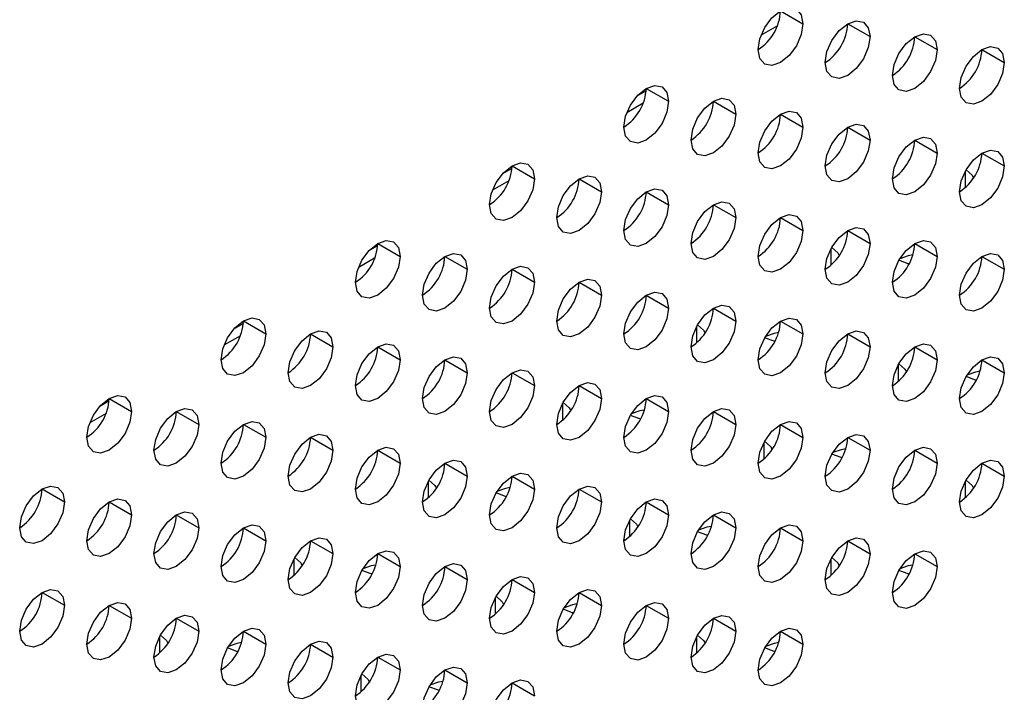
# Model space of a CAD drawing. Header units: millimetres. Extents: x 0 to 1118, y 0 to 864.
# Tile 144 of 256: x 950.08 to 953.97, y 646.11 to 648.77. Entities that reach past the tile are written whole.
import ezdxf

# ---------------------------------------------------------------- set-up
doc = ezdxf.new("R2010")
doc.units = ezdxf.units.MM

msp = doc.modelspace()

# ---------------------------------------------------------------- linework, layer by layer
at = {"color": 7, "linetype": 'Continuous', "lineweight": 25}
for p, q in [((953.0893, 648.8016), (953.1777, 648.7506)), ((953.3545, 648.7506), (953.4429, 648.6996)), ((953.6196, 648.6995), (953.708, 648.6485)), ((953.8848, 648.6485), (953.9732, 648.5974)), ((952.5586, 648.4858), (952.5217, 648.4645)), ((952.559, 648.4955), (952.6474, 648.4445)), ((952.8242, 648.4444), (952.9125, 648.3934)), ((953.0893, 648.3934), (953.1777, 648.3423)), ((953.3545, 648.3423), (953.4429, 648.2913)), ((953.6196, 648.2912), (953.708, 648.2402)), ((953.8848, 648.2402), (953.9732, 648.1892)), ((952.0283, 648.1796), (951.9914, 648.1583)), ((952.0287, 648.1893), (952.117, 648.1383)), ((952.2938, 648.1383), (952.3822, 648.0872)), ((952.559, 648.0872), (952.6474, 648.0362)), ((952.8242, 648.0362), (952.9125, 647.9851)), ((953.0893, 647.9851), (953.1777, 647.9341)), ((953.3545, 647.934), (953.4429, 647.883)), ((951.4979, 647.8735), (951.4611, 647.8522)), ((951.4983, 647.8832), (951.5867, 647.8322)), ((953.6196, 647.883), (953.708, 647.832)), ((951.7635, 647.8321), (951.8519, 647.7811)), ((953.8848, 647.8319), (953.9732, 647.7809)), ((952.0287, 647.7811), (952.117, 647.73)), ((952.2938, 647.73), (952.3822, 647.679)), ((952.559, 647.6789), (952.6474, 647.6279)), ((952.8242, 647.6279), (952.9125, 647.5769)), ((950.968, 647.577), (951.0564, 647.526)), ((953.0893, 647.5768), (953.1777, 647.5258)), ((950.9676, 647.5673), (950.9308, 647.546)), ((951.2332, 647.526), (951.3216, 647.4749)), ((953.3545, 647.5258), (953.4429, 647.4747)), ((951.4983, 647.4749), (951.5867, 647.4239)), ((953.6196, 647.4747), (953.708, 647.4237)), ((951.7635, 647.4238), (951.8519, 647.3728)), ((953.8848, 647.4236), (953.9732, 647.3726)), ((952.0287, 647.3728), (952.117, 647.3218)), ((952.2938, 647.3217), (952.3822, 647.2707)), ((950.4373, 647.2612), (950.4004, 647.2399)), ((950.4377, 647.2709), (950.5261, 647.2198)), ((952.559, 647.2707), (952.6474, 647.2196)), ((950.7028, 647.2198), (950.7912, 647.1688)), ((952.8242, 647.2196), (952.9125, 647.1686)), ((950.968, 647.1688), (951.0564, 647.1177)), ((953.0893, 647.1686), (953.1777, 647.1175)), ((951.2332, 647.1177), (951.3216, 647.0667)), ((953.3545, 647.1175), (953.4429, 647.0665)), ((951.4983, 647.0666), (951.5867, 647.0156)), ((953.6196, 647.0664), (953.708, 647.0154)), ((951.7635, 647.0156), (951.8519, 646.9646)), ((953.8848, 647.0154), (953.9732, 646.9644)), ((952.0287, 646.9645), (952.117, 646.9135)), ((950.1725, 646.9137), (950.2609, 646.8626)), ((952.2938, 646.9135), (952.3822, 646.8624)), ((950.4377, 646.8626), (950.5261, 646.8116)), ((952.559, 646.8624), (952.6474, 646.8114)), ((950.7028, 646.8115), (950.7912, 646.7605)), ((952.8242, 646.8113), (952.9125, 646.7603)), ((950.968, 646.7605), (951.0564, 646.7095)), ((953.0893, 646.7603), (953.1777, 646.7093)), ((951.2332, 646.7094), (951.3216, 646.6584)), ((953.3545, 646.7092), (953.4429, 646.6582)), ((951.4983, 646.6584), (951.5867, 646.6073)), ((953.6196, 646.6582), (953.708, 646.6071)), ((951.7635, 646.6073), (951.8519, 646.5563)), ((952.0287, 646.5562), (952.117, 646.5052)), ((950.1725, 646.5054), (950.2609, 646.4544)), ((952.2938, 646.5052), (952.3822, 646.4542)), ((950.4377, 646.4543), (950.5261, 646.4033)), ((952.559, 646.4541), (952.6474, 646.4031)), ((950.7028, 646.4033), (950.7912, 646.3522)), ((952.8242, 646.4031), (952.9125, 646.352)), ((950.968, 646.3522), (951.0564, 646.3012)), ((953.0893, 646.352), (953.1777, 646.301)), ((951.2332, 646.3012), (951.3216, 646.2501)), ((951.4983, 646.2501), (951.5867, 646.1991)), ((951.7635, 646.199), (951.8519, 646.148)), ((952.0287, 646.148), (952.117, 646.097))]:
    msp.add_line(p, q, dxfattribs=at)
at = {"color": 8, "linetype": 'Continuous', "lineweight": 25}
for p, q in [((953.0771, 648.7428), (953.0124, 648.7055)), ((952.5468, 648.4367), (952.4821, 648.3993)), ((953.8185, 648.1674), (953.8185, 648.1031)), ((952.0165, 648.1305), (951.9517, 648.0932)), ((953.2882, 647.8612), (953.2882, 647.7969)), ((951.4861, 647.8244), (951.4214, 647.787)), ((952.7579, 647.5551), (952.7579, 647.4908)), ((950.9558, 647.5182), (950.8911, 647.4809)), ((953.5534, 647.4019), (953.5534, 647.3376)), ((952.2275, 647.2489), (952.2275, 647.1846)), ((950.4255, 647.2121), (950.3608, 647.1747)), ((953.023, 647.0957), (953.023, 647.0315)), ((951.6972, 646.9428), (951.6972, 646.8785)), ((953.8185, 646.9426), (953.8185, 646.8783)), ((952.4927, 646.7896), (952.4927, 646.7253)), ((951.1669, 646.6366), (951.1669, 646.5723)), ((953.2882, 646.6364), (953.2882, 646.5721)), ((951.9624, 646.4834), (951.9624, 646.4192)), ((950.6365, 646.3305), (950.6365, 646.2662)), ((952.7579, 646.3303), (952.7579, 646.266)), ((951.432, 646.1773), (951.432, 646.113))]:
    msp.add_line(p, q, dxfattribs=at)
at = {"color": 7, "linetype": 'Continuous', "lineweight": 25, "flags": 128}
for points in [[(953.0009, 648.6486), (953.0077, 648.6915), (953.0268, 648.7357), (953.0555, 648.7744), (953.0893, 648.8017), (953.1231, 648.8134), (953.1518, 648.8078), (953.171, 648.7858), (953.1777, 648.7506)], [(953.1777, 648.7506), (953.171, 648.7077), (953.1518, 648.6635), (953.1231, 648.6248), (953.0893, 648.5975), (953.0555, 648.5858), (953.0268, 648.5913), (953.0077, 648.6134), (953.0009, 648.6486)], [(953.2661, 648.5975), (953.2728, 648.6404), (953.292, 648.6846), (953.3207, 648.7233), (953.3545, 648.7506), (953.3883, 648.7624), (953.417, 648.7568), (953.4361, 648.7347), (953.4429, 648.6996)], [(953.5313, 648.5464), (953.538, 648.5894), (953.5571, 648.6336), (953.5858, 648.6722), (953.6196, 648.6995), (953.6535, 648.7113), (953.6821, 648.7057), (953.7013, 648.6837), (953.708, 648.6485)], [(953.4429, 648.6996), (953.4361, 648.6566), (953.417, 648.6124), (953.3883, 648.5738), (953.3545, 648.5465), (953.3207, 648.5347), (953.292, 648.5403), (953.2728, 648.5623), (953.2661, 648.5975)], [(953.708, 648.6485), (953.7013, 648.6055), (953.6821, 648.5614), (953.6535, 648.5227), (953.6196, 648.4954), (953.5858, 648.4836), (953.5571, 648.4892), (953.538, 648.5113), (953.5313, 648.5464)], [(953.7964, 648.4954), (953.8032, 648.5383), (953.8223, 648.5825), (953.851, 648.6212), (953.8848, 648.6485), (953.9186, 648.6602), (953.9473, 648.6547), (953.9665, 648.6326), (953.9732, 648.5974)], [(953.9732, 648.5974), (953.9665, 648.5545), (953.9473, 648.5103), (953.9186, 648.4716), (953.8848, 648.4443), (953.851, 648.4326), (953.8223, 648.4382), (953.8032, 648.4602), (953.7964, 648.4954)], [(952.4706, 648.3424), (952.4773, 648.3854), (952.4965, 648.4295), (952.5252, 648.4682), (952.559, 648.4955), (952.5928, 648.5073), (952.6215, 648.5017), (952.6406, 648.4796), (952.6474, 648.4445)], [(952.6474, 648.4445), (952.6406, 648.4015), (952.6215, 648.3573), (952.5928, 648.3187), (952.559, 648.2914), (952.5252, 648.2796), (952.4965, 648.2852), (952.4773, 648.3072), (952.4706, 648.3424)], [(952.7358, 648.2913), (952.7425, 648.3343), (952.7617, 648.3785), (952.7903, 648.4171), (952.8242, 648.4444), (952.858, 648.4562), (952.8867, 648.4506), (952.9058, 648.4286), (952.9125, 648.3934)], [(952.9125, 648.3934), (952.9058, 648.3505), (952.8867, 648.3063), (952.858, 648.2676), (952.8242, 648.2403), (952.7903, 648.2285), (952.7617, 648.2341), (952.7425, 648.2562), (952.7358, 648.2913)], [(953.0009, 648.2403), (953.0077, 648.2832), (953.0268, 648.3274), (953.0555, 648.3661), (953.0893, 648.3934), (953.1231, 648.4051), (953.1518, 648.3996), (953.171, 648.3775), (953.1777, 648.3423)], [(953.2661, 648.1892), (953.2728, 648.2322), (953.292, 648.2763), (953.3207, 648.315), (953.3545, 648.3423), (953.3883, 648.3541), (953.417, 648.3485), (953.4361, 648.3265), (953.4429, 648.2913)], [(953.1777, 648.3423), (953.171, 648.2994), (953.1518, 648.2552), (953.1231, 648.2165), (953.0893, 648.1892), (953.0555, 648.1775), (953.0268, 648.1831), (953.0077, 648.2051), (953.0009, 648.2403)], [(953.4429, 648.2913), (953.4361, 648.2483), (953.417, 648.2042), (953.3883, 648.1655), (953.3545, 648.1382), (953.3207, 648.1264), (953.292, 648.132), (953.2728, 648.1541), (953.2661, 648.1892)], [(953.5313, 648.1382), (953.538, 648.1811), (953.5571, 648.2253), (953.5858, 648.264), (953.6196, 648.2913), (953.6535, 648.303), (953.6821, 648.2975), (953.7013, 648.2754), (953.708, 648.2402)], [(953.708, 648.2402), (953.7013, 648.1973), (953.6821, 648.1531), (953.6535, 648.1144), (953.6196, 648.0871), (953.5858, 648.0754), (953.5571, 648.0809), (953.538, 648.103), (953.5313, 648.1382)], [(953.7964, 648.0871), (953.8032, 648.1301), (953.8223, 648.1742), (953.851, 648.2129), (953.8848, 648.2402), (953.9186, 648.252), (953.9473, 648.2464), (953.9665, 648.2243), (953.9732, 648.1892)], [(951.9403, 648.0363), (951.947, 648.0792), (951.9662, 648.1234), (951.9948, 648.1621), (952.0287, 648.1893), (952.0625, 648.2011), (952.0912, 648.1955), (952.1103, 648.1735), (952.117, 648.1383)], [(953.9732, 648.1892), (953.9665, 648.1462), (953.9473, 648.102), (953.9186, 648.0634), (953.8848, 648.0361), (953.851, 648.0243), (953.8223, 648.0299), (953.8032, 648.0519), (953.7964, 648.0871)], [(953.822, 648.1737), (953.8456, 648.1524), (953.8517, 648.1415)], [(952.117, 648.1383), (952.1103, 648.0954), (952.0912, 648.0512), (952.0625, 648.0125), (952.0287, 647.9852), (951.9948, 647.9735), (951.9662, 647.979), (951.947, 648.0011), (951.9403, 648.0363)], [(952.2054, 647.9852), (952.2122, 648.0281), (952.2313, 648.0723), (952.26, 648.111), (952.2938, 648.1383), (952.3276, 648.15), (952.3563, 648.1445), (952.3755, 648.1224), (952.3822, 648.0872)], [(952.3822, 648.0872), (952.3755, 648.0443), (952.3563, 648.0001), (952.3276, 647.9614), (952.2938, 647.9342), (952.26, 647.9224), (952.2313, 647.928), (952.2122, 647.95), (952.2054, 647.9852)], [(952.4706, 647.9341), (952.4773, 647.9771), (952.4965, 648.0213), (952.5252, 648.0599), (952.559, 648.0872), (952.5928, 648.099), (952.6215, 648.0934), (952.6406, 648.0714), (952.6474, 648.0362)], [(952.7358, 647.8831), (952.7425, 647.926), (952.7617, 647.9702), (952.7903, 648.0089), (952.8242, 648.0362), (952.858, 648.0479), (952.8867, 648.0424), (952.9058, 648.0203), (952.9125, 647.9851)], [(952.6474, 648.0362), (952.6406, 647.9932), (952.6215, 647.9491), (952.5928, 647.9104), (952.559, 647.8831), (952.5252, 647.8713), (952.4965, 647.8769), (952.4773, 647.899), (952.4706, 647.9341)], [(952.9125, 647.9851), (952.9058, 647.9422), (952.8867, 647.898), (952.858, 647.8593), (952.8242, 647.832), (952.7903, 647.8203), (952.7617, 647.8259), (952.7425, 647.8479), (952.7358, 647.8831)], [(953.0009, 647.832), (953.0077, 647.875), (953.0268, 647.9191), (953.0555, 647.9578), (953.0893, 647.9851), (953.1231, 647.9969), (953.1518, 647.9913), (953.171, 647.9692), (953.1777, 647.9341)], [(953.1777, 647.9341), (953.171, 647.8911), (953.1518, 647.847), (953.1231, 647.8083), (953.0893, 647.781), (953.0555, 647.7692), (953.0268, 647.7748), (953.0077, 647.7968), (953.0009, 647.832)], [(953.2661, 647.781), (953.2728, 647.8239), (953.292, 647.8681), (953.3207, 647.9068), (953.3545, 647.9341), (953.3883, 647.9458), (953.417, 647.9402), (953.4361, 647.9182), (953.4429, 647.883)], [(951.4099, 647.7301), (951.4167, 647.773), (951.4358, 647.8172), (951.4645, 647.8559), (951.4983, 647.8832), (951.5322, 647.895), (951.5608, 647.8894), (951.58, 647.8673), (951.5867, 647.8322)], [(953.5313, 647.7299), (953.538, 647.7728), (953.5571, 647.817), (953.5858, 647.8557), (953.6196, 647.883), (953.6535, 647.8948), (953.6821, 647.8892), (953.7013, 647.8671), (953.708, 647.832)], [(953.4429, 647.883), (953.4361, 647.8401), (953.417, 647.7959), (953.3883, 647.7572), (953.3545, 647.7299), (953.3207, 647.7182), (953.292, 647.7237), (953.2728, 647.7458), (953.2661, 647.781)], [(953.2917, 647.8676), (953.3153, 647.8463), (953.3214, 647.8353)], [(951.5867, 647.8322), (951.58, 647.7892), (951.5608, 647.745), (951.5322, 647.7064), (951.4983, 647.6791), (951.4645, 647.6673), (951.4358, 647.6729), (951.4167, 647.6949), (951.4099, 647.7301)], [(951.6751, 647.679), (951.6818, 647.722), (951.701, 647.7662), (951.7297, 647.8048), (951.7635, 647.8321), (951.7973, 647.8439), (951.826, 647.8383), (951.8452, 647.8163), (951.8519, 647.7811)], [(953.708, 647.832), (953.7013, 647.789), (953.6821, 647.7448), (953.6535, 647.7062), (953.6196, 647.6789), (953.5858, 647.6671), (953.5571, 647.6727), (953.538, 647.6947), (953.5313, 647.7299)], [(953.5973, 647.8022), (953.5939, 647.803), (953.557, 647.8167)], [(953.6122, 647.8377), (953.5939, 647.8343), (953.5604, 647.8224)], [(953.7964, 647.6788), (953.8032, 647.7218), (953.8223, 647.766), (953.851, 647.8046), (953.8848, 647.8319), (953.9186, 647.8437), (953.9473, 647.8381), (953.9665, 647.8161), (953.9732, 647.7809)], [(951.8519, 647.7811), (951.8452, 647.7381), (951.826, 647.694), (951.7973, 647.6553), (951.7635, 647.628), (951.7297, 647.6162), (951.701, 647.6218), (951.6818, 647.6439), (951.6751, 647.679)], [(951.9403, 647.628), (951.947, 647.6709), (951.9662, 647.7151), (951.9948, 647.7538), (952.0287, 647.7811), (952.0625, 647.7928), (952.0912, 647.7873), (952.1103, 647.7652), (952.117, 647.73)], [(953.9732, 647.7809), (953.9665, 647.738), (953.9473, 647.6938), (953.9186, 647.6551), (953.8848, 647.6278), (953.851, 647.616), (953.8223, 647.6216), (953.8032, 647.6437), (953.7964, 647.6788)], [(952.117, 647.73), (952.1103, 647.6871), (952.0912, 647.6429), (952.0625, 647.6042), (952.0287, 647.5769), (951.9948, 647.5652), (951.9662, 647.5708), (951.947, 647.5928), (951.9403, 647.628)], [(952.2054, 647.5769), (952.2122, 647.6199), (952.2313, 647.664), (952.26, 647.7027), (952.2938, 647.73), (952.3276, 647.7418), (952.3563, 647.7362), (952.3755, 647.7142), (952.3822, 647.679)], [(952.4706, 647.5259), (952.4773, 647.5688), (952.4965, 647.613), (952.5252, 647.6517), (952.559, 647.679), (952.5928, 647.6907), (952.6215, 647.6851), (952.6406, 647.6631), (952.6474, 647.6279)], [(952.3822, 647.679), (952.3755, 647.636), (952.3563, 647.5919), (952.3276, 647.5532), (952.2938, 647.5259), (952.26, 647.5141), (952.2313, 647.5197), (952.2122, 647.5417), (952.2054, 647.5769)], [(952.6474, 647.6279), (952.6406, 647.585), (952.6215, 647.5408), (952.5928, 647.5021), (952.559, 647.4748), (952.5252, 647.4631), (952.4965, 647.4686), (952.4773, 647.4907), (952.4706, 647.5259)], [(952.7358, 647.4748), (952.7425, 647.5178), (952.7617, 647.5619), (952.7903, 647.6006), (952.8242, 647.6279), (952.858, 647.6397), (952.8867, 647.6341), (952.9058, 647.612), (952.9125, 647.5769)], [(950.8796, 647.4239), (950.8863, 647.4669), (950.9055, 647.5111), (950.9342, 647.5497), (950.968, 647.577), (951.0018, 647.5888), (951.0305, 647.5832), (951.0497, 647.5612), (951.0564, 647.526)], [(952.9125, 647.5769), (952.9058, 647.5339), (952.8867, 647.4897), (952.858, 647.4511), (952.8242, 647.4238), (952.7903, 647.412), (952.7617, 647.4176), (952.7425, 647.4396), (952.7358, 647.4748)], [(953.0009, 647.4237), (953.0077, 647.4667), (953.0268, 647.5109), (953.0555, 647.5495), (953.0893, 647.5768), (953.1231, 647.5886), (953.1518, 647.583), (953.171, 647.561), (953.1777, 647.5258)], [(951.1448, 647.3729), (951.1515, 647.4158), (951.1707, 647.46), (951.1993, 647.4987), (951.2332, 647.526), (951.267, 647.5377), (951.2957, 647.5322), (951.3148, 647.5101), (951.3216, 647.4749)], [(952.7614, 647.5614), (952.785, 647.5401), (952.7911, 647.5292)], [(953.2661, 647.3727), (953.2728, 647.4156), (953.292, 647.4598), (953.3207, 647.4985), (953.3545, 647.5258), (953.3883, 647.5375), (953.417, 647.532), (953.4361, 647.5099), (953.4429, 647.4747)], [(951.0564, 647.526), (951.0497, 647.4831), (951.0305, 647.4389), (951.0018, 647.4002), (950.968, 647.3729), (950.9342, 647.3611), (950.9055, 647.3667), (950.8863, 647.3888), (950.8796, 647.4239)], [(953.1777, 647.5258), (953.171, 647.4829), (953.1518, 647.4387), (953.1231, 647.4), (953.0893, 647.3727), (953.0555, 647.3609), (953.0268, 647.3665), (953.0077, 647.3886), (953.0009, 647.4237)], [(953.067, 647.4961), (953.0636, 647.4969), (953.0266, 647.5105)], [(953.0819, 647.5316), (953.0636, 647.5281), (953.03, 647.5162)], [(951.3216, 647.4749), (951.3148, 647.432), (951.2957, 647.3878), (951.267, 647.3491), (951.2332, 647.3218), (951.1993, 647.3101), (951.1707, 647.3157), (951.1515, 647.3377), (951.1448, 647.3729)], [(951.4099, 647.3218), (951.4167, 647.3648), (951.4358, 647.4089), (951.4645, 647.4476), (951.4983, 647.4749), (951.5322, 647.4867), (951.5608, 647.4811), (951.58, 647.4591), (951.5867, 647.4239)], [(953.4429, 647.4747), (953.4361, 647.4318), (953.417, 647.3876), (953.3883, 647.3489), (953.3545, 647.3216), (953.3207, 647.3099), (953.292, 647.3155), (953.2728, 647.3375), (953.2661, 647.3727)], [(953.5313, 647.3216), (953.538, 647.3646), (953.5571, 647.4087), (953.5858, 647.4474), (953.6196, 647.4747), (953.6535, 647.4865), (953.6821, 647.4809), (953.7013, 647.4589), (953.708, 647.4237)], [(951.5867, 647.4239), (951.58, 647.3809), (951.5608, 647.3368), (951.5322, 647.2981), (951.4983, 647.2708), (951.4645, 647.259), (951.4358, 647.2646), (951.4167, 647.2867), (951.4099, 647.3218)], [(951.6751, 647.2708), (951.6818, 647.3137), (951.701, 647.3579), (951.7297, 647.3966), (951.7635, 647.4239), (951.7973, 647.4356), (951.826, 647.4301), (951.8452, 647.408), (951.8519, 647.3728)], [(953.708, 647.4237), (953.7013, 647.3807), (953.6821, 647.3366), (953.6535, 647.2979), (953.6196, 647.2706), (953.5858, 647.2588), (953.5571, 647.2644), (953.538, 647.2865), (953.5313, 647.3216)], [(953.7964, 647.2706), (953.8032, 647.3135), (953.8223, 647.3577), (953.851, 647.3964), (953.8848, 647.4237), (953.9186, 647.4354), (953.9473, 647.4299), (953.9665, 647.4078), (953.9732, 647.3726)], [(951.9403, 647.2197), (951.947, 647.2627), (951.9662, 647.3068), (951.9948, 647.3455), (952.0287, 647.3728), (952.0625, 647.3846), (952.0912, 647.379), (952.1103, 647.3569), (952.117, 647.3218)], [(953.5569, 647.4083), (953.5805, 647.3871), (953.5866, 647.3761)], [(953.8774, 647.3785), (953.8591, 647.3751), (953.8256, 647.3632)], [(951.8519, 647.3728), (951.8452, 647.3299), (951.826, 647.2857), (951.7973, 647.247), (951.7635, 647.2197), (951.7297, 647.208), (951.701, 647.2135), (951.6818, 647.2356), (951.6751, 647.2708)], [(953.9732, 647.3726), (953.9665, 647.3297), (953.9473, 647.2855), (953.9186, 647.2468), (953.8848, 647.2195), (953.851, 647.2078), (953.8223, 647.2133), (953.8032, 647.2354), (953.7964, 647.2706)], [(953.8625, 647.343), (953.8591, 647.3438), (953.8222, 647.3574)], [(952.117, 647.3218), (952.1103, 647.2788), (952.0912, 647.2346), (952.0625, 647.196), (952.0287, 647.1687), (951.9948, 647.1569), (951.9662, 647.1625), (951.947, 647.1845), (951.9403, 647.2197)], [(952.2054, 647.1687), (952.2122, 647.2116), (952.2313, 647.2558), (952.26, 647.2945), (952.2938, 647.3217), (952.3276, 647.3335), (952.3563, 647.3279), (952.3755, 647.3059), (952.3822, 647.2707)], [(950.3493, 647.1178), (950.356, 647.1607), (950.3752, 647.2049), (950.4038, 647.2436), (950.4377, 647.2709), (950.4715, 647.2826), (950.5002, 647.2771), (950.5193, 647.255), (950.5261, 647.2198)], [(952.3822, 647.2707), (952.3755, 647.2278), (952.3563, 647.1836), (952.3276, 647.1449), (952.2938, 647.1176), (952.26, 647.1059), (952.2313, 647.1114), (952.2122, 647.1335), (952.2054, 647.1687)], [(952.4706, 647.1176), (952.4773, 647.1605), (952.4965, 647.2047), (952.5252, 647.2434), (952.559, 647.2707), (952.5928, 647.2824), (952.6215, 647.2769), (952.6406, 647.2548), (952.6474, 647.2196)], [(950.6144, 647.0667), (950.6212, 647.1097), (950.6403, 647.1539), (950.669, 647.1925), (950.7028, 647.2198), (950.7367, 647.2316), (950.7653, 647.226), (950.7845, 647.204), (950.7912, 647.1688)], [(952.231, 647.2553), (952.2546, 647.234), (952.2608, 647.223)], [(952.5516, 647.2254), (952.5333, 647.222), (952.4997, 647.2101)], [(952.7358, 647.0665), (952.7425, 647.1095), (952.7617, 647.1537), (952.7903, 647.1923), (952.8242, 647.2196), (952.858, 647.2314), (952.8867, 647.2258), (952.9058, 647.2038), (952.9125, 647.1686)], [(950.5261, 647.2198), (950.5193, 647.1769), (950.5002, 647.1327), (950.4715, 647.094), (950.4377, 647.0668), (950.4038, 647.055), (950.3752, 647.0606), (950.356, 647.0826), (950.3493, 647.1178)], [(952.6474, 647.2196), (952.6406, 647.1767), (952.6215, 647.1325), (952.5928, 647.0938), (952.559, 647.0666), (952.5252, 647.0548), (952.4965, 647.0604), (952.4773, 647.0824), (952.4706, 647.1176)], [(952.5366, 647.1899), (952.5333, 647.1907), (952.4963, 647.2044)], [(950.7912, 647.1688), (950.7845, 647.1258), (950.7653, 647.0817), (950.7367, 647.043), (950.7028, 647.0157), (950.669, 647.0039), (950.6403, 647.0095), (950.6212, 647.0316), (950.6144, 647.0667)], [(950.8796, 647.0157), (950.8863, 647.0586), (950.9055, 647.1028), (950.9342, 647.1415), (950.968, 647.1688), (951.0018, 647.1805), (951.0305, 647.175), (951.0497, 647.1529), (951.0564, 647.1177)], [(952.9125, 647.1686), (952.9058, 647.1256), (952.8867, 647.0815), (952.858, 647.0428), (952.8242, 647.0155), (952.7903, 647.0037), (952.7617, 647.0093), (952.7425, 647.0314), (952.7358, 647.0665)], [(953.0009, 647.0155), (953.0077, 647.0584), (953.0268, 647.1026), (953.0555, 647.1413), (953.0893, 647.1686), (953.1231, 647.1803), (953.1518, 647.1748), (953.171, 647.1527), (953.1777, 647.1175)], [(951.0564, 647.1177), (951.0497, 647.0748), (951.0305, 647.0306), (951.0018, 646.9919), (950.968, 646.9646), (950.9342, 646.9529), (950.9055, 646.9584), (950.8863, 646.9805), (950.8796, 647.0157)], [(951.1448, 646.9646), (951.1515, 647.0076), (951.1707, 647.0517), (951.1993, 647.0904), (951.2332, 647.1177), (951.267, 647.1295), (951.2957, 647.1239), (951.3148, 647.1018), (951.3216, 647.0667)], [(953.1777, 647.1175), (953.171, 647.0746), (953.1518, 647.0304), (953.1231, 646.9917), (953.0893, 646.9644), (953.0555, 646.9527), (953.0268, 646.9583), (953.0077, 646.9803), (953.0009, 647.0155)], [(953.2661, 646.9644), (953.2728, 647.0074), (953.292, 647.0515), (953.3207, 647.0902), (953.3545, 647.1175), (953.3883, 647.1293), (953.417, 647.1237), (953.4361, 647.1016), (953.4429, 647.0665)], [(951.3216, 647.0667), (951.3148, 647.0237), (951.2957, 646.9796), (951.267, 646.9409), (951.2332, 646.9136), (951.1993, 646.9018), (951.1707, 646.9074), (951.1515, 646.9294), (951.1448, 646.9646)], [(951.4099, 646.9136), (951.4167, 646.9565), (951.4358, 647.0007), (951.4645, 647.0394), (951.4983, 647.0667), (951.5322, 647.0784), (951.5608, 647.0728), (951.58, 647.0508), (951.5867, 647.0156)], [(953.0266, 647.1022), (953.0501, 647.0809), (953.0563, 647.0699)], [(953.3471, 647.0724), (953.3287, 647.0689), (953.2953, 647.0571)], [(953.5313, 646.9134), (953.538, 646.9563), (953.5571, 647.0005), (953.5858, 647.0392), (953.6196, 647.0665), (953.6535, 647.0782), (953.6821, 647.0726), (953.7013, 647.0506), (953.708, 647.0154)], [(953.4429, 647.0665), (953.4361, 647.0235), (953.417, 646.9794), (953.3883, 646.9407), (953.3545, 646.9134), (953.3207, 646.9016), (953.292, 646.9072), (953.2728, 646.9292), (953.2661, 646.9644)], [(953.3322, 647.0369), (953.3287, 647.0376), (953.2918, 647.0513)], [(951.5867, 647.0156), (951.58, 646.9727), (951.5608, 646.9285), (951.5322, 646.8898), (951.4983, 646.8625), (951.4645, 646.8508), (951.4358, 646.8563), (951.4167, 646.8784), (951.4099, 646.9136)], [(951.6751, 646.8625), (951.6818, 646.9054), (951.701, 646.9496), (951.7297, 646.9883), (951.7635, 647.0156), (951.7973, 647.0274), (951.826, 647.0218), (951.8452, 646.9997), (951.8519, 646.9646)], [(953.708, 647.0154), (953.7013, 646.9725), (953.6821, 646.9283), (953.6535, 646.8896), (953.6196, 646.8623), (953.5858, 646.8506), (953.5571, 646.8561), (953.538, 646.8782), (953.5313, 646.9134)], [(953.7964, 646.8623), (953.8032, 646.9052), (953.8223, 646.9494), (953.851, 646.9881), (953.8848, 647.0154), (953.9186, 647.0272), (953.9473, 647.0216), (953.9665, 646.9995), (953.9732, 646.9644)], [(951.8519, 646.9646), (951.8452, 646.9216), (951.826, 646.8774), (951.7973, 646.8388), (951.7635, 646.8115), (951.7297, 646.7997), (951.701, 646.8053), (951.6818, 646.8273), (951.6751, 646.8625)], [(951.9403, 646.8114), (951.947, 646.8544), (951.9662, 646.8986), (951.9948, 646.9372), (952.0287, 646.9645), (952.0625, 646.9763), (952.0912, 646.9707), (952.1103, 646.9487), (952.117, 646.9135)], [(953.9732, 646.9644), (953.9665, 646.9214), (953.9473, 646.8772), (953.9186, 646.8386), (953.8848, 646.8113), (953.851, 646.7995), (953.8223, 646.8051), (953.8032, 646.8271), (953.7964, 646.8623)], [(950.0841, 646.7606), (950.0908, 646.8035), (950.11, 646.8477), (950.1387, 646.8864), (950.1725, 646.9137), (950.2063, 646.9254), (950.235, 646.9199), (950.2542, 646.8978), (950.2609, 646.8626)], [(951.7007, 646.9491), (951.7243, 646.9278), (951.7304, 646.9169)], [(952.117, 646.9135), (952.1103, 646.8705), (952.0912, 646.8264), (952.0625, 646.7877), (952.0287, 646.7604), (951.9948, 646.7486), (951.9662, 646.7542), (951.947, 646.7763), (951.9403, 646.8114)], [(952.0212, 646.9193), (952.0029, 646.9158), (951.9694, 646.9039)], [(952.2054, 646.7604), (952.2122, 646.8033), (952.2313, 646.8475), (952.26, 646.8862), (952.2938, 646.9135), (952.3276, 646.9252), (952.3563, 646.9197), (952.3755, 646.8976), (952.3822, 646.8624)], [(953.8221, 646.9491), (953.8456, 646.9278), (953.8518, 646.9168)], [(950.3493, 646.7095), (950.356, 646.7525), (950.3752, 646.7966), (950.4038, 646.8353), (950.4377, 646.8626), (950.4715, 646.8744), (950.5002, 646.8688), (950.5193, 646.8468), (950.5261, 646.8116)], [(952.0063, 646.8838), (952.0029, 646.8846), (951.966, 646.8982)], [(952.4706, 646.7093), (952.4773, 646.7523), (952.4965, 646.7964), (952.5252, 646.8351), (952.559, 646.8624), (952.5928, 646.8742), (952.6215, 646.8686), (952.6406, 646.8466), (952.6474, 646.8114)], [(950.2609, 646.8626), (950.2542, 646.8197), (950.235, 646.7755), (950.2063, 646.7368), (950.1725, 646.7095), (950.1387, 646.6978), (950.11, 646.7034), (950.0908, 646.7254), (950.0841, 646.7606)], [(952.3822, 646.8624), (952.3755, 646.8195), (952.3563, 646.7753), (952.3276, 646.7366), (952.2938, 646.7093), (952.26, 646.6976), (952.2313, 646.7032), (952.2122, 646.7252), (952.2054, 646.7604)], [(950.5261, 646.8116), (950.5193, 646.7686), (950.5002, 646.7245), (950.4715, 646.6858), (950.4377, 646.6585), (950.4038, 646.6467), (950.3752, 646.6523), (950.356, 646.6743), (950.3493, 646.7095)], [(950.6144, 646.6585), (950.6212, 646.7014), (950.6403, 646.7456), (950.669, 646.7843), (950.7028, 646.8116), (950.7367, 646.8233), (950.7653, 646.8177), (950.7845, 646.7957), (950.7912, 646.7605)], [(952.6474, 646.8114), (952.6406, 646.7684), (952.6215, 646.7243), (952.5928, 646.6856), (952.559, 646.6583), (952.5252, 646.6465), (952.4965, 646.6521), (952.4773, 646.6741), (952.4706, 646.7093)], [(952.4962, 646.796), (952.5198, 646.7747), (952.5259, 646.7637)], [(952.7358, 646.6583), (952.7425, 646.7012), (952.7617, 646.7454), (952.7903, 646.7841), (952.8242, 646.8114), (952.858, 646.8231), (952.8867, 646.8175), (952.9058, 646.7955), (952.9125, 646.7603)], [(950.7912, 646.7605), (950.7845, 646.7176), (950.7653, 646.6734), (950.7367, 646.6347), (950.7028, 646.6074), (950.669, 646.5957), (950.6403, 646.6012), (950.6212, 646.6233), (950.6144, 646.6585)], [(950.8796, 646.6074), (950.8863, 646.6504), (950.9055, 646.6945), (950.9342, 646.7332), (950.968, 646.7605), (951.0018, 646.7723), (951.0305, 646.7667), (951.0497, 646.7446), (951.0564, 646.7095)], [(952.9125, 646.7603), (952.9058, 646.7174), (952.8867, 646.6732), (952.858, 646.6345), (952.8242, 646.6072), (952.7903, 646.5955), (952.7617, 646.601), (952.7425, 646.6231), (952.7358, 646.6583)], [(952.8168, 646.7662), (952.7984, 646.7628), (952.7649, 646.7509)], [(953.0009, 646.6072), (953.0077, 646.6502), (953.0268, 646.6943), (953.0555, 646.733), (953.0893, 646.7603), (953.1231, 646.7721), (953.1518, 646.7665), (953.171, 646.7444), (953.1777, 646.7093)], [(951.1448, 646.5563), (951.1515, 646.5993), (951.1707, 646.6435), (951.1993, 646.6821), (951.2332, 646.7094), (951.267, 646.7212), (951.2957, 646.7156), (951.3148, 646.6936), (951.3216, 646.6584)], [(952.8019, 646.7307), (952.7984, 646.7315), (952.7615, 646.7451)], [(953.2661, 646.5561), (953.2728, 646.5991), (953.292, 646.6433), (953.3207, 646.6819), (953.3545, 646.7092), (953.3883, 646.721), (953.417, 646.7154), (953.4361, 646.6934), (953.4429, 646.6582)], [(951.0564, 646.7095), (951.0497, 646.6665), (951.0305, 646.6223), (951.0018, 646.5837), (950.968, 646.5564), (950.9342, 646.5446), (950.9055, 646.5502), (950.8863, 646.5722), (950.8796, 646.6074)], [(953.1777, 646.7093), (953.171, 646.6663), (953.1518, 646.6221), (953.1231, 646.5835), (953.0893, 646.5562), (953.0555, 646.5444), (953.0268, 646.55), (953.0077, 646.572), (953.0009, 646.6072)], [(951.3216, 646.6584), (951.3148, 646.6155), (951.2957, 646.5713), (951.267, 646.5326), (951.2332, 646.5053), (951.1993, 646.4935), (951.1707, 646.4991), (951.1515, 646.5212), (951.1448, 646.5563)], [(951.1704, 646.643), (951.194, 646.6217), (951.2001, 646.6107)], [(951.4099, 646.5053), (951.4167, 646.5482), (951.4358, 646.5924), (951.4645, 646.6311), (951.4983, 646.6584), (951.5322, 646.6701), (951.5608, 646.6646), (951.58, 646.6425), (951.5867, 646.6073)], [(953.4429, 646.6582), (953.4361, 646.6153), (953.417, 646.5711), (953.3883, 646.5324), (953.3545, 646.5051), (953.3207, 646.4933), (953.292, 646.4989), (953.2728, 646.521), (953.2661, 646.5561)], [(953.2918, 646.6429), (953.3153, 646.6217), (953.3215, 646.6106)], [(953.5313, 646.5051), (953.538, 646.548), (953.5571, 646.5922), (953.5858, 646.6309), (953.6196, 646.6582), (953.6535, 646.6699), (953.6821, 646.6644), (953.7013, 646.6423), (953.708, 646.6071)], [(951.5867, 646.6073), (951.58, 646.5644), (951.5608, 646.5202), (951.5322, 646.4815), (951.4983, 646.4542), (951.4645, 646.4425), (951.4358, 646.4481), (951.4167, 646.4701), (951.4099, 646.5053)], [(951.4909, 646.6131), (951.4726, 646.6097), (951.439, 646.5978)], [(951.6751, 646.4542), (951.6818, 646.4972), (951.701, 646.5413), (951.7297, 646.58), (951.7635, 646.6073), (951.7973, 646.6191), (951.826, 646.6135), (951.8452, 646.5915), (951.8519, 646.5563)], [(953.708, 646.6071), (953.7013, 646.5642), (953.6821, 646.52), (953.6535, 646.4813), (953.6196, 646.454), (953.5858, 646.4423), (953.5571, 646.4479), (953.538, 646.4699), (953.5313, 646.5051)], [(953.6123, 646.6131), (953.5939, 646.6097), (953.5605, 646.5979)], [(951.476, 646.5776), (951.4726, 646.5784), (951.4356, 646.5921)], [(951.9403, 646.4032), (951.947, 646.4461), (951.9662, 646.4903), (951.9948, 646.529), (952.0287, 646.5563), (952.0625, 646.568), (952.0912, 646.5625), (952.1103, 646.5404), (952.117, 646.5052)], [(953.5974, 646.5776), (953.5939, 646.5784), (953.557, 646.592)], [(951.8519, 646.5563), (951.8452, 646.5133), (951.826, 646.4692), (951.7973, 646.4305), (951.7635, 646.4032), (951.7297, 646.3914), (951.701, 646.397), (951.6818, 646.4191), (951.6751, 646.4542)], [(950.0841, 646.3523), (950.0908, 646.3953), (950.11, 646.4394), (950.1387, 646.4781), (950.1725, 646.5054), (950.2063, 646.5172), (950.235, 646.5116), (950.2542, 646.4895), (950.2609, 646.4544)], [(952.117, 646.5052), (952.1103, 646.4623), (952.0912, 646.4181), (952.0625, 646.3794), (952.0287, 646.3521), (951.9948, 646.3404), (951.9662, 646.3459), (951.947, 646.368), (951.9403, 646.4032)], [(951.9659, 646.4899), (951.9895, 646.4686), (951.9956, 646.4576)], [(952.2054, 646.3521), (952.2122, 646.3951), (952.2313, 646.4392), (952.26, 646.4779), (952.2938, 646.5052), (952.3276, 646.517), (952.3563, 646.5114), (952.3755, 646.4893), (952.3822, 646.4542)], [(950.2609, 646.4544), (950.2542, 646.4114), (950.235, 646.3672), (950.2063, 646.3286), (950.1725, 646.3013), (950.1387, 646.2895), (950.11, 646.2951), (950.0908, 646.3171), (950.0841, 646.3523)], [(950.3493, 646.3013), (950.356, 646.3442), (950.3752, 646.3884), (950.4038, 646.4271), (950.4377, 646.4543), (950.4715, 646.4661), (950.5002, 646.4605), (950.5193, 646.4385), (950.5261, 646.4033)], [(952.3822, 646.4542), (952.3755, 646.4112), (952.3563, 646.367), (952.3276, 646.3284), (952.2938, 646.3011), (952.26, 646.2893), (952.2313, 646.2949), (952.2122, 646.3169), (952.2054, 646.3521)], [(952.2864, 646.4601), (952.2681, 646.4566), (952.2346, 646.4447)], [(952.4706, 646.3011), (952.4773, 646.344), (952.4965, 646.3882), (952.5252, 646.4269), (952.559, 646.4541), (952.5928, 646.4659), (952.6215, 646.4603), (952.6406, 646.4383), (952.6474, 646.4031)], [(950.6144, 646.2502), (950.6212, 646.2931), (950.6403, 646.3373), (950.669, 646.376), (950.7028, 646.4033), (950.7367, 646.415), (950.7653, 646.4095), (950.7845, 646.3874), (950.7912, 646.3522)], [(952.2715, 646.4245), (952.2681, 646.4253), (952.2312, 646.439)], [(952.7358, 646.25), (952.7425, 646.2929), (952.7617, 646.3371), (952.7903, 646.3758), (952.8242, 646.4031), (952.858, 646.4148), (952.8867, 646.4093), (952.9058, 646.3872), (952.9125, 646.352)], [(950.5261, 646.4033), (950.5193, 646.3604), (950.5002, 646.3162), (950.4715, 646.2775), (950.4377, 646.2502), (950.4038, 646.2385), (950.3752, 646.244), (950.356, 646.2661), (950.3493, 646.3013)], [(952.6474, 646.4031), (952.6406, 646.3602), (952.6215, 646.316), (952.5928, 646.2773), (952.559, 646.25), (952.5252, 646.2383), (952.4965, 646.2438), (952.4773, 646.2659), (952.4706, 646.3011)], [(950.7912, 646.3522), (950.7845, 646.3093), (950.7653, 646.2651), (950.7367, 646.2264), (950.7028, 646.1992), (950.669, 646.1874), (950.6403, 646.193), (950.6212, 646.215), (950.6144, 646.2502)], [(950.64, 646.3368), (950.6636, 646.3155), (950.6698, 646.3046)], [(950.8796, 646.1991), (950.8863, 646.2421), (950.9055, 646.2863), (950.9342, 646.3249), (950.968, 646.3522), (951.0018, 646.364), (951.0305, 646.3584), (951.0497, 646.3364), (951.0564, 646.3012)], [(952.9125, 646.352), (952.9058, 646.3091), (952.8867, 646.2649), (952.858, 646.2263), (952.8242, 646.199), (952.7903, 646.1872), (952.7617, 646.1928), (952.7425, 646.2148), (952.7358, 646.25)], [(952.7615, 646.3368), (952.785, 646.3155), (952.7911, 646.3045)], [(953.0009, 646.1989), (953.0077, 646.2419), (953.0268, 646.2861), (953.0555, 646.3247), (953.0893, 646.352), (953.1231, 646.3638), (953.1518, 646.3582), (953.171, 646.3362), (953.1777, 646.301)], [(951.0564, 646.3012), (951.0497, 646.2582), (951.0305, 646.2141), (951.0018, 646.1754), (950.968, 646.1481), (950.9342, 646.1363), (950.9055, 646.1419), (950.8863, 646.164), (950.8796, 646.1991)], [(950.9606, 646.307), (950.9423, 646.3035), (950.9087, 646.2916)], [(951.1448, 646.1481), (951.1515, 646.191), (951.1707, 646.2352), (951.1993, 646.2739), (951.2332, 646.3012), (951.267, 646.3129), (951.2957, 646.3074), (951.3148, 646.2853), (951.3216, 646.2501)], [(953.1777, 646.301), (953.171, 646.258), (953.1518, 646.2139), (953.1231, 646.1752), (953.0893, 646.1479), (953.0555, 646.1361), (953.0268, 646.1417), (953.0077, 646.1638), (953.0009, 646.1989)], [(953.082, 646.307), (953.0636, 646.3035), (953.0302, 646.2917)], [(950.9457, 646.2715), (950.9423, 646.2723), (950.9053, 646.2859)], [(951.3216, 646.2501), (951.3148, 646.2072), (951.2957, 646.163), (951.267, 646.1243), (951.2332, 646.097), (951.1993, 646.0853), (951.1707, 646.0909), (951.1515, 646.1129), (951.1448, 646.1481)], [(951.4099, 646.097), (951.4167, 646.14), (951.4358, 646.1841), (951.4645, 646.2228), (951.4983, 646.2501), (951.5322, 646.2619), (951.5608, 646.2563), (951.58, 646.2342), (951.5867, 646.1991)], [(953.0671, 646.2715), (953.0636, 646.2723), (953.0267, 646.2859)], [(951.5867, 646.1991), (951.58, 646.1561), (951.5608, 646.112), (951.5322, 646.0733), (951.4983, 646.046), (951.4645, 646.0342), (951.4358, 646.0398), (951.4167, 646.0618), (951.4099, 646.097)], [(951.4356, 646.1837), (951.4591, 646.1624), (951.4653, 646.1514)], [(951.6751, 646.046), (951.6818, 646.0889), (951.701, 646.1331), (951.7297, 646.1718), (951.7635, 646.1991), (951.7973, 646.2108), (951.826, 646.2052), (951.8452, 646.1832), (951.8519, 646.148)], [(951.8519, 646.148), (951.8452, 646.1051), (951.826, 646.0609), (951.7973, 646.0222), (951.7635, 645.9949), (951.7297, 645.9832), (951.701, 645.9887), (951.6818, 646.0108), (951.6751, 646.046)], [(951.7561, 646.1539), (951.7378, 646.1504), (951.7043, 646.1386)], [(951.9403, 645.9949), (951.947, 646.0378), (951.9662, 646.082), (951.9948, 646.1207), (952.0287, 646.148), (952.0625, 646.1598), (952.0912, 646.1542), (952.1103, 646.1321), (952.117, 646.097)], [(951.7412, 646.1184), (951.7378, 646.1192), (951.7008, 646.1328)]]:
    msp.add_lwpolyline(points, dxfattribs=at)
at = {"color": 7, "linetype": 'Continuous', "lineweight": 25}
for centre, radius, start, end in [((952.8974, 648.8104), 0.1921, 302.6055, 357.3945), ((953.1626, 648.7593), 0.1921, 302.6055, 357.3945), ((953.4277, 648.7083), 0.1921, 302.6059, 357.3945), ((953.6929, 648.6572), 0.1921, 302.6055, 357.3945), ((952.3671, 648.5042), 0.1921, 302.6055, 357.3945), ((952.6323, 648.4532), 0.1921, 302.6055, 357.3945), ((952.8974, 648.4021), 0.1921, 302.6055, 357.3945), ((953.1626, 648.351), 0.1921, 302.6055, 357.3945), ((953.4277, 648.3), 0.1921, 302.6055, 357.3945), ((953.6929, 648.2489), 0.1921, 302.6055, 357.3945), ((951.8368, 648.1981), 0.1921, 302.6055, 357.3945), ((952.1019, 648.147), 0.1921, 302.6055, 357.3945), ((952.3671, 648.0959), 0.1921, 302.6055, 357.3945), ((952.6323, 648.0449), 0.1921, 302.6055, 357.3945), ((952.8974, 647.9938), 0.1921, 302.6055, 357.3945), ((953.1626, 647.9428), 0.1921, 302.6055, 357.3945), ((951.3109, 647.8893), 0.1875, 301.8716, 358.1279), ((953.4277, 647.8917), 0.1921, 302.6055, 357.3945), ((951.5716, 647.8409), 0.1921, 302.6055, 357.3945), ((953.6929, 647.8407), 0.1921, 302.6055, 357.3945), ((951.8368, 647.7898), 0.1921, 302.6062, 357.3945), ((952.1019, 647.7387), 0.1921, 302.6055, 357.3945), ((952.3716, 647.6851), 0.1875, 301.8713, 358.128), ((952.6323, 647.6366), 0.1921, 302.6055, 357.3945), ((950.7761, 647.5858), 0.1921, 302.6055, 357.3945), ((952.8974, 647.5856), 0.1921, 302.6055, 357.3945), ((951.0413, 647.5347), 0.1921, 302.6055, 357.3945), ((953.1671, 647.5319), 0.1875, 301.8715, 358.128), ((951.3064, 647.4836), 0.1921, 302.6055, 357.3945), ((953.4277, 647.4834), 0.1921, 302.6055, 357.3945), ((951.5716, 647.4326), 0.1921, 302.6055, 357.3945), ((953.6929, 647.4324), 0.1921, 302.6059, 357.3945), ((951.8368, 647.3815), 0.1921, 302.6062, 357.3945), ((952.1064, 647.3279), 0.1875, 301.8712, 358.128), ((950.2458, 647.2796), 0.1921, 302.6055, 357.3945), ((952.3671, 647.2794), 0.1921, 302.6055, 357.3945), ((950.5109, 647.2285), 0.1921, 302.6055, 357.3945), ((952.6323, 647.2283), 0.1921, 302.6055, 357.3945), ((950.7761, 647.1775), 0.1921, 302.6055, 357.3945), ((952.8974, 647.1773), 0.1921, 302.6055, 357.3945), ((951.0413, 647.1264), 0.1921, 302.6055, 357.3945), ((953.1626, 647.1262), 0.1921, 302.6055, 357.3945), ((951.3064, 647.0754), 0.1921, 302.6055, 357.3945), ((953.4277, 647.0752), 0.1921, 302.6061, 357.3945), ((951.5716, 647.0243), 0.1921, 302.6055, 357.3945), ((953.6929, 647.0241), 0.1921, 302.6055, 357.3945), ((951.8368, 646.9733), 0.1921, 302.6055, 357.3945), ((949.9806, 646.9224), 0.1921, 302.6055, 357.3945), ((952.1019, 646.9222), 0.1921, 302.6055, 357.3945), ((950.2458, 646.8713), 0.1921, 302.6055, 357.3945), ((952.3671, 646.8711), 0.1921, 302.6055, 357.3945), ((950.5109, 646.8203), 0.1921, 302.6055, 357.3945), ((952.6323, 646.8201), 0.1921, 302.6055, 357.3945), ((950.7761, 646.7692), 0.1921, 302.6055, 357.3945), ((952.8974, 646.769), 0.1921, 302.6055, 357.3945), ((951.0413, 646.7182), 0.1921, 302.6055, 357.3945), ((953.1626, 646.718), 0.1921, 302.6055, 357.3945), ((951.3064, 646.6671), 0.1921, 302.6055, 357.3945), ((953.4277, 646.6669), 0.1921, 302.6061, 357.3945), ((951.5761, 646.6134), 0.1875, 301.8716, 358.1279), ((951.8368, 646.565), 0.1921, 302.606, 357.3945), ((949.9851, 646.5115), 0.1875, 301.8715, 358.128), ((952.1019, 646.5139), 0.1921, 302.6055, 357.3945), ((950.2458, 646.4631), 0.1921, 302.6055, 357.3945), ((952.3671, 646.4629), 0.1921, 302.6055, 357.3945), ((950.5109, 646.412), 0.1921, 302.6055, 357.3945), ((952.6323, 646.4118), 0.1921, 302.6055, 357.3945), ((950.7761, 646.3609), 0.1921, 302.6055, 357.3945), ((952.8974, 646.3607), 0.1921, 302.6055, 357.3945), ((951.0413, 646.3099), 0.1921, 302.6055, 357.3945), ((951.3064, 646.2588), 0.1921, 302.6055, 357.3945), ((951.5716, 646.2078), 0.1921, 302.6055, 357.3945), ((951.8368, 646.1567), 0.1921, 302.6055, 357.3945)]:
    msp.add_arc(centre, radius, start, end, dxfattribs=at)

doc.saveas('drawing.dxf')
